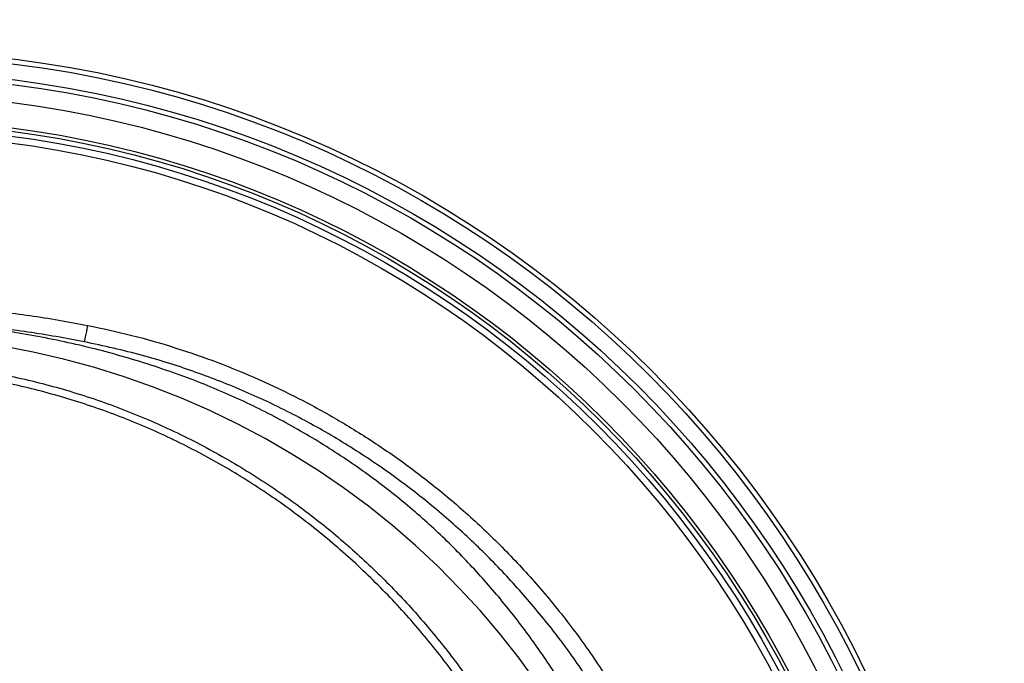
# Model space of a CAD drawing. Header units: millimetres. Extents: x 1218 to 2618, y 1282 to 2682.
# Tile 17 of 19: x 1960 to 2255, y 2126 to 2319. Entities that reach past the tile are written whole.
import ezdxf

# ---------------------------------------------------------------- set-up
doc = ezdxf.new("R2010")
doc.units = ezdxf.units.MM

msp = doc.modelspace()

# ---------------------------------------------------------------- linework, layer by layer
at = {"color": 7, "linetype": 'Continuous', "lineweight": 25, "flags": 128}
for points in [[(1980.68, 2227.57), (1980.5, 2226.64), (1980.32, 2225.74), (1980.16, 2224.92), (1980.01, 2224.18), (1979.89, 2223.57), (1979.8, 2223.11), (1979.74, 2222.8), (1979.71, 2222.67)], [(2122.95, 2108.87), (2120.4, 2112.94), (2115.33, 2120.52), (2109.96, 2127.92), (2104.3, 2135.11), (2098.37, 2142.08), (2092.16, 2148.84), (2085.69, 2155.36), (2078.97, 2161.63), (2072.01, 2167.65), (2064.81, 2173.42), (2057.39, 2178.91), (2049.76, 2184.13), (2041.92, 2189.06), (2033.9, 2193.69), (2025.7, 2198.03), (2017.34, 2202.07), (2008.82, 2205.79), (2000.16, 2209.2), (1991.38, 2212.28), (1982.48, 2215.04), (1973.47, 2217.47), (1964.38, 2219.56), (1955.21, 2221.32)]]:
    msp.add_lwpolyline(points, dxfattribs=at)
at = {"color": 7, "linetype": 'Continuous', "lineweight": 25}
for radius in [700, 617.5, 600, 595, 593.6, 590.07, 579, 576, 328, 326.54, 321.84, 320.38, 315, 307.5, 306.5, 305, 303]:
    msp.add_circle((1918.04, 1981.79), radius, dxfattribs=at)
for points, knots in [([(1946.04, 2232.55), (1951.83, 2231.95), (1963.45, 2230.74), (1974.93, 2228.63), (1980.68, 2227.57)], [0, 0, 0, 0, 0.499299, 1, 1, 1, 1]), ([(2128.06, 2111.24), (2127.6, 2112.08), (2124.85, 2117.16), (2119.08, 2126.08), (2110.71, 2137.93), (2101.54, 2149.21), (2091.7, 2159.9), (2080.82, 2170.22), (2068.84, 2180.04), (2055.75, 2189.27), (2042, 2197.57), (2027.68, 2204.9), (2012.1, 2211.52), (1995.28, 2217.27), (1977.25, 2222.08), (1958.91, 2225.64), (1942.85, 2227.69), (1929.21, 2228.64), (1915.85, 2228.94), (1900.27, 2228.37), (1882.58, 2226.48), (1865.04, 2223.42), (1847.77, 2219.23), (1831.83, 2214.31), (1817.23, 2208.76), (1803.96, 2202.7), (1791.09, 2195.82), (1778.71, 2188.16), (1766.91, 2179.75), (1755.62, 2170.53), (1744.94, 2160.48), (1734.87, 2149.64), (1725.52, 2138.19), (1717.01, 2126.17), (1711.18, 2117.16), (1708.44, 2112.05), (1708.01, 2111.24)], [0, 0, 0, 0, 0.005798, 0.03487, 0.063988, 0.09309, 0.122124, 0.151054, 0.182691, 0.214454, 0.246262, 0.27803, 0.309672, 0.346247, 0.382916, 0.419591, 0.456176, 0.478087, 0.499998, 0.534769, 0.569662, 0.604611, 0.639532, 0.674328, 0.702974, 0.731744, 0.760575, 0.789402, 0.818163, 0.846804, 0.876264, 0.905815, 0.935406, 0.964977, 0.994454, 1, 1, 1, 1]), ([(1979.71, 2222.67), (1974.1, 2223.7), (1962.84, 2225.78), (1951.46, 2226.96), (1945.77, 2227.56)], [0, 0, 0, 0, 0.499327, 1, 1, 1, 1]), ([(1980.68, 2227.57), (1985.13, 2226.62), (1994.05, 2224.71), (2007.08, 2220.94), (2019.78, 2216.54), (2032.09, 2211.47), (2044.22, 2205.68), (2056.12, 2199.15), (2067.73, 2191.89), (2079.26, 2183.73), (2090.6, 2174.63), (2101.66, 2164.56), (2112.21, 2153.7), (2122.15, 2142.02), (2131.48, 2129.62), (2137.01, 2120.88), (2139.78, 2116.51)], [0, 0, 0, 0, 0.068376, 0.136967, 0.203572, 0.270228, 0.336832, 0.405374, 0.473972, 0.542513, 0.617341, 0.692242, 0.76707, 0.844686, 0.922383, 1, 1, 1, 1]), ([(2135.53, 2113.94), (2132.88, 2118.12), (2127.57, 2126.52), (2118.59, 2138.44), (2108.92, 2149.84), (2098.55, 2160.61), (2087.54, 2170.68), (2075.69, 2180.22), (2062.96, 2189.11), (2049.36, 2197.31), (2035.23, 2204.59), (2020.66, 2210.9), (2007.89, 2215.42), (1994.27, 2219.49), (1985.54, 2221.4), (1979.71, 2222.67)], [0, 0, 0, 0, 0.075993, 0.152292, 0.228746, 0.305198, 0.381494, 0.457485, 0.538401, 0.619593, 0.70088, 0.782076, 0.862994, 0.908518, 1, 1, 1, 1]), ([(1918.04, 2217.08), (1923.78, 2216.79), (1935.29, 2216.21), (1952.4, 2213.62), (1969.27, 2209.82), (1985.77, 2204.69), (2001.81, 2198.28), (2017.32, 2190.65), (2032.2, 2181.85), (2045.77, 2172.38), (2058.06, 2162.39), (2069.15, 2152.09), (2079.55, 2141.08), (2089.22, 2129.44), (2098.12, 2117.05), (2104.19, 2107.76), (2107.04, 2102.41), (2107.45, 2101.63)], [0, 0, 0, 0, 0.074366, 0.148962, 0.22356, 0.297929, 0.372258, 0.446809, 0.521365, 0.595701, 0.660752, 0.726012, 0.791347, 0.856616, 0.921674, 0.988534, 1, 1, 1, 1]), ([(2105.08, 2100.52), (2102.64, 2104.7), (2097.43, 2113.64), (2088.21, 2126.58), (2077.76, 2139.4), (2066.39, 2151.41), (2054.18, 2162.55), (2041.2, 2172.77), (2027.51, 2181.99), (2013.15, 2190.18), (1998.2, 2197.29), (1982.75, 2203.26), (1966.92, 2208.03), (1950.81, 2211.57), (1934.48, 2213.97), (1923.52, 2214.51), (1918.03, 2214.78)], [0, 0, 0, 0, 0.0632622, 0.1353876, 0.2077002, 0.27968, 0.3517092, 0.4238859, 0.4957449, 0.5676823, 0.6400439, 0.7122718, 0.7842788, 0.8563136, 0.9280819, 1, 1, 1, 1])]:
    msp.add_open_spline(points, degree=3, knots=knots, dxfattribs=at)

doc.saveas('drawing.dxf')
